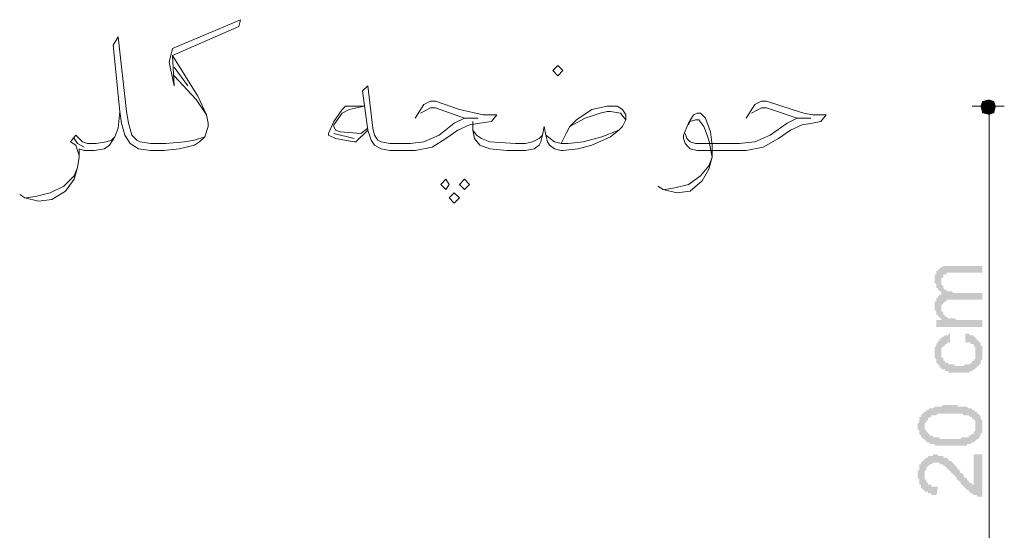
# Model space of a CAD drawing. Header units: metres. Extents: x -18 to 342, y 4 to 63.
# Tile 56 of 173: x 115.56 to 121.14, y 14.25 to 17.15. Entities that reach past the tile are written whole.
import ezdxf

# ---------------------------------------------------------------- set-up
doc = ezdxf.new("R2010")
doc.units = ezdxf.units.M
doc.header["$MEASUREMENT"] = 0
doc.layers.add('PDF4_dim', color=7, linetype='Continuous')
doc.layers.add('PDF4_textt', color=7, linetype='Continuous')

msp = doc.modelspace()

# ---------------------------------------------------------------- hatches: boundary and pattern name
at = {"layer": 'PDF4_textt', "transparency": 33554559}
for points in [[(121.0186, 15.4067), (120.7585, 15.4067), (120.7585, 15.4452), (120.7874, 15.4452), (120.7874, 15.4452), (120.7874, 15.4549), (120.7778, 15.4549), (120.7778, 15.4549), (120.7778, 15.4645), (120.7682, 15.4645), (120.7682, 15.4645), (120.7682, 15.4741), (120.7585, 15.4741), (120.7585, 15.4741), (120.7585, 15.4838), (120.7585, 15.4838), (120.7585, 15.4934), (120.7585, 15.4934), (120.7489, 15.503), (120.7489, 15.503), (120.7489, 15.5127), (120.7489, 15.5127), (120.7489, 15.5223), (120.7489, 15.5223), (120.7489, 15.5319), (120.7489, 15.5319), (120.7489, 15.5415), (120.7489, 15.5415), (120.7489, 15.5512), (120.7585, 15.5512), (120.7585, 15.5608), (120.7585, 15.5608), (120.7585, 15.5704), (120.7585, 15.5704), (120.7585, 15.5704), (120.7682, 15.5704), (120.7682, 15.5801), (120.7682, 15.5801), (120.7778, 15.5897), (120.7778, 15.5897), (120.7874, 15.5897), (120.7874, 15.5897), (120.7874, 15.5993), (120.7971, 15.5993), (120.7874, 15.5993), (120.7874, 15.5993), (120.7874, 15.609), (120.7778, 15.609), (120.7778, 15.609), (120.7682, 15.6186), (120.7682, 15.6186), (120.7682, 15.6282), (120.7682, 15.6282), (120.7585, 15.6282), (120.7585, 15.6379), (120.7585, 15.6379), (120.7585, 15.6475), (120.7585, 15.6475), (120.7489, 15.6571), (120.7489, 15.6571), (120.7489, 15.6668), (120.7489, 15.6668), (120.7489, 15.6764), (120.7489, 15.6764), (120.7489, 15.686), (120.7489, 15.686), (120.7489, 15.6956), (120.7489, 15.6956), (120.7489, 15.7053), (120.7585, 15.7053), (120.7585, 15.7149), (120.7585, 15.7149), (120.7585, 15.7245), (120.7585, 15.7245), (120.7682, 15.7245), (120.7682, 15.7342), (120.7682, 15.7342), (120.7682, 15.7342), (120.7778, 15.7342), (120.7778, 15.7438), (120.7778, 15.7438), (120.7874, 15.7438), (120.7874, 15.7438), (120.7971, 15.7534), (120.7971, 15.7534), (120.8067, 15.7534), (120.8067, 15.7534), (120.8163, 15.7534), (120.8163, 15.7534), (120.826, 15.7534), (120.826, 15.7534), (120.8356, 15.7534), (120.8356, 15.7534), (121.0186, 15.7534), (121.0186, 15.7149), (120.8548, 15.7149), (120.8452, 15.7149), (120.8356, 15.7149), (120.8356, 15.7149), (120.826, 15.7149), (120.826, 15.7149), (120.8163, 15.7149), (120.8163, 15.7053), (120.8163, 15.7053), (120.8067, 15.7053), (120.8067, 15.7053), (120.7971, 15.7053), (120.7971, 15.6956), (120.7971, 15.6956), (120.7971, 15.6956), (120.7971, 15.686), (120.7874, 15.686), (120.7874, 15.6764), (120.7874, 15.6764), (120.7874, 15.6668), (120.7874, 15.6668), (120.7874, 15.6571), (120.7874, 15.6571), (120.7874, 15.6475), (120.7874, 15.6475), (120.7874, 15.6475), (120.7971, 15.6379), (120.7971, 15.6379), (120.7971, 15.6282), (120.7971, 15.6282), (120.8067, 15.6186), (120.8067, 15.6186), (120.8067, 15.6186), (120.8163, 15.6186), (120.8163, 15.6186), (120.8163, 15.609), (120.826, 15.609), (120.826, 15.609), (120.8356, 15.609), (120.8356, 15.609), (120.8452, 15.609), (120.8452, 15.609), (120.8548, 15.5993), (120.8548, 15.5993), (120.8645, 15.5993), (121.0186, 15.5993), (121.0186, 15.5608), (120.8452, 15.5608), (120.8356, 15.5608), (120.8356, 15.5608), (120.826, 15.5608), (120.826, 15.5608), (120.8163, 15.5608), (120.8163, 15.5512), (120.8067, 15.5512), (120.8067, 15.5512), (120.8067, 15.5512), (120.8067, 15.5512), (120.7971, 15.5415), (120.7971, 15.5415), (120.7971, 15.5415), (120.7874, 15.5319), (120.7874, 15.5319), (120.7874, 15.5223), (120.7874, 15.5223), (120.7874, 15.5127), (120.7874, 15.5127), (120.7874, 15.5127), (120.7874, 15.503), (120.7874, 15.503), (120.7874, 15.4934), (120.7971, 15.4934), (120.7971, 15.4838), (120.7971, 15.4838), (120.7971, 15.4838), (120.7971, 15.4741), (120.8067, 15.4741), (120.8067, 15.4645), (120.8067, 15.4645), (120.8163, 15.4645), (120.8163, 15.4645), (120.826, 15.4549), (120.826, 15.4549), (120.826, 15.4549), (120.8356, 15.4549), (120.8356, 15.4549), (120.8452, 15.4549), (120.8452, 15.4549), (120.8548, 15.4549), (120.8548, 15.4549), (120.8645, 15.4549), (120.8645, 15.4549), (120.8741, 15.4452), (120.8837, 15.4452), (120.8837, 15.4452), (121.0186, 15.4452)], [(120.9223, 15.3297), (120.9223, 15.3682), (120.9319, 15.3682), (120.9319, 15.3682), (120.9415, 15.3682), (120.9415, 15.3682), (120.9512, 15.3586), (120.9512, 15.3586), (120.9608, 15.3586), (120.9608, 15.3586), (120.9704, 15.3586), (120.9704, 15.3489), (120.9801, 15.3489), (120.9801, 15.3489), (120.9801, 15.3393), (120.9897, 15.3393), (120.9897, 15.3393), (120.9897, 15.3297), (120.9993, 15.3297), (120.9993, 15.3297), (120.9993, 15.32), (120.9993, 15.32), (121.0089, 15.32), (121.0089, 15.3104), (121.0089, 15.3104), (121.0089, 15.3008), (121.0186, 15.3008), (121.0186, 15.2911), (121.0186, 15.2911), (121.0186, 15.2815), (121.0186, 15.2815), (121.0186, 15.2719), (121.0186, 15.2719), (121.0186, 15.2622), (121.0186, 15.2622), (121.0186, 15.2526), (121.0186, 15.2526), (121.0186, 15.243), (121.0186, 15.243), (121.0186, 15.2333), (121.0186, 15.2333), (121.0186, 15.2237), (121.0186, 15.2237), (121.0089, 15.2141), (121.0089, 15.2141), (121.0089, 15.2045), (121.0089, 15.2045), (121.0089, 15.1948), (120.9993, 15.1948), (120.9993, 15.1948), (120.9993, 15.1852), (120.9897, 15.1852), (120.9897, 15.1852), (120.9897, 15.1756), (120.9897, 15.1756), (120.9801, 15.1756), (120.9801, 15.1659), (120.9801, 15.1659), (120.9704, 15.1659), (120.9704, 15.1659), (120.9608, 15.1563), (120.9608, 15.1563), (120.9608, 15.1563), (120.9512, 15.1563), (120.9512, 15.1563), (120.9415, 15.1467), (120.9415, 15.1467), (120.9319, 15.1467), (120.9319, 15.1467), (120.9223, 15.1467), (120.9223, 15.1467), (120.9126, 15.1467), (120.9126, 15.1467), (120.903, 15.1467), (120.8934, 15.1467), (120.8934, 15.1467), (120.8837, 15.1467), (120.8837, 15.1467), (120.8741, 15.1467), (120.8741, 15.1467), (120.8645, 15.1467), (120.8548, 15.1467), (120.8548, 15.1467), (120.8452, 15.1467), (120.8452, 15.1467), (120.8356, 15.1467), (120.8356, 15.1467), (120.826, 15.1467), (120.826, 15.1563), (120.826, 15.1563), (120.8163, 15.1563), (120.8163, 15.1563), (120.8163, 15.1563), (120.8067, 15.1563), (120.8067, 15.1659), (120.7971, 15.1659), (120.7971, 15.1659), (120.7874, 15.1659), (120.7874, 15.1756), (120.7874, 15.1756), (120.7778, 15.1756), (120.7778, 15.1852), (120.7778, 15.1852), (120.7682, 15.1948), (120.7682, 15.1948), (120.7682, 15.1948), (120.7682, 15.1948), (120.7585, 15.2045), (120.7585, 15.2045), (120.7585, 15.2141), (120.7585, 15.2141), (120.7585, 15.2237), (120.7585, 15.2237), (120.7489, 15.2333), (120.7489, 15.2333), (120.7489, 15.243), (120.7489, 15.243), (120.7489, 15.2526), (120.7489, 15.2526), (120.7489, 15.2622), (120.7489, 15.2622), (120.7489, 15.2719), (120.7489, 15.2815), (120.7489, 15.2815), (120.7489, 15.2911), (120.7489, 15.2911), (120.7585, 15.3008), (120.7585, 15.3008), (120.7585, 15.3104), (120.7585, 15.3104), (120.7585, 15.3104), (120.7682, 15.32), (120.7682, 15.32), (120.7682, 15.3297), (120.7682, 15.3297), (120.7778, 15.3297), (120.7778, 15.3393), (120.7778, 15.3393), (120.7874, 15.3393), (120.7874, 15.3489), (120.7874, 15.3489), (120.7971, 15.3489), (120.7971, 15.3489), (120.8067, 15.3586), (120.8067, 15.3586), (120.8163, 15.3586), (120.8163, 15.3586), (120.826, 15.3586), (120.826, 15.3682), (120.8356, 15.3682), (120.8356, 15.32), (120.8356, 15.32), (120.826, 15.32), (120.826, 15.32), (120.8163, 15.3104), (120.8163, 15.3104), (120.8067, 15.3104), (120.8067, 15.3104), (120.8067, 15.3008), (120.7971, 15.3008), (120.7971, 15.3008), (120.7971, 15.3008), (120.7971, 15.2911), (120.7874, 15.2911), (120.7874, 15.2815), (120.7874, 15.2815), (120.7874, 15.2719), (120.7874, 15.2719), (120.7874, 15.2622), (120.7874, 15.2622), (120.7874, 15.2526), (120.7874, 15.2526), (120.7874, 15.243), (120.7874, 15.243), (120.7874, 15.2333), (120.7874, 15.2333), (120.7971, 15.2333), (120.7971, 15.2237), (120.7971, 15.2237), (120.7971, 15.2141), (120.8067, 15.2141), (120.8067, 15.2141), (120.8067, 15.2045), (120.8163, 15.2045), (120.8163, 15.2045), (120.8163, 15.2045), (120.826, 15.2045), (120.826, 15.1948), (120.8356, 15.1948), (120.8356, 15.1948), (120.8356, 15.1948), (120.8452, 15.1948), (120.8452, 15.1948), (120.8548, 15.1948), (120.8645, 15.1852), (120.8645, 15.1852), (120.8741, 15.1852), (120.8741, 15.1852), (120.8837, 15.1852), (120.8837, 15.1852), (120.8934, 15.1852), (120.8934, 15.1852), (120.903, 15.1852), (120.9126, 15.1852), (120.9126, 15.1852), (120.9223, 15.1948), (120.9223, 15.1948), (120.9319, 15.1948), (120.9319, 15.1948), (120.9415, 15.1948), (120.9415, 15.1948), (120.9512, 15.1948), (120.9512, 15.2045), (120.9512, 15.2045), (120.9608, 15.2045), (120.9608, 15.2045), (120.9608, 15.2045), (120.9608, 15.2141), (120.9704, 15.2141), (120.9704, 15.2141), (120.9704, 15.2237), (120.9801, 15.2237), (120.9801, 15.2333), (120.9801, 15.2333), (120.9801, 15.243), (120.9801, 15.243), (120.9801, 15.2526), (120.9801, 15.2526), (120.9801, 15.2622), (120.9801, 15.2622), (120.9801, 15.2622), (120.9801, 15.2719), (120.9801, 15.2719), (120.9801, 15.2815), (120.9801, 15.2815), (120.9801, 15.2911), (120.9801, 15.2911), (120.9704, 15.3008), (120.9704, 15.3008), (120.9704, 15.3008), (120.9704, 15.3104), (120.9608, 15.3104), (120.9608, 15.3104), (120.9512, 15.3104), (120.9512, 15.32), (120.9512, 15.32), (120.9415, 15.32), (120.9415, 15.32), (120.9319, 15.32), (120.9223, 15.32), (120.9223, 15.3297), (120.9223, 15.3297)], [(120.9704, 14.6844), (121.0186, 14.6844), (121.0186, 14.4436), (121.0089, 14.4436), (121.0089, 14.4436), (120.9993, 14.4436), (120.9993, 14.4436), (120.9897, 14.4436), (120.9897, 14.4532), (120.9801, 14.4532), (120.9801, 14.4532), (120.9801, 14.4532), (120.9704, 14.4532), (120.9704, 14.4532), (120.9608, 14.4629), (120.9608, 14.4629), (120.9512, 14.4629), (120.9512, 14.4725), (120.9415, 14.4725), (120.9415, 14.4725), (120.9415, 14.4821), (120.9319, 14.4821), (120.9319, 14.4821), (120.9319, 14.4821), (120.9319, 14.4821), (120.9223, 14.4917), (120.9223, 14.4917), (120.9223, 14.4917), (120.9126, 14.5014), (120.9126, 14.5014), (120.903, 14.511), (120.903, 14.511), (120.903, 14.511), (120.8934, 14.5206), (120.8934, 14.5206), (120.8934, 14.5303), (120.8837, 14.5303), (120.8837, 14.5399), (120.8741, 14.5399), (120.8741, 14.5495), (120.8741, 14.5495), (120.8645, 14.5592), (120.8645, 14.5592), (120.8548, 14.5688), (120.8548, 14.5688), (120.8548, 14.5688), (120.8452, 14.5784), (120.8452, 14.5784), (120.8356, 14.5881), (120.8356, 14.5881), (120.8356, 14.5881), (120.826, 14.5977), (120.826, 14.5977), (120.826, 14.5977), (120.8163, 14.6073), (120.8163, 14.6073), (120.8163, 14.6073), (120.8163, 14.6073), (120.8067, 14.617), (120.8067, 14.617), (120.8067, 14.617), (120.7971, 14.617), (120.7971, 14.6266), (120.7874, 14.6266), (120.7874, 14.6266), (120.7778, 14.6266), (120.7778, 14.6362), (120.7682, 14.6362), (120.7682, 14.6362), (120.7585, 14.6362), (120.7585, 14.6362), (120.7585, 14.6362), (120.7489, 14.6362), (120.7393, 14.6362), (120.7393, 14.6362), (120.7393, 14.6362), (120.7296, 14.6266), (120.7296, 14.6266), (120.72, 14.6266), (120.72, 14.6266), (120.7104, 14.617), (120.7104, 14.617), (120.7104, 14.617), (120.7104, 14.617), (120.7007, 14.6073), (120.7007, 14.6073), (120.7007, 14.5977), (120.7007, 14.5977), (120.6911, 14.5881), (120.6911, 14.5881), (120.6911, 14.5784), (120.6911, 14.5784), (120.6911, 14.5688), (120.6911, 14.5688), (120.6911, 14.5592), (120.6911, 14.5592), (120.6911, 14.5495), (120.6911, 14.5495), (120.6911, 14.5399), (120.7007, 14.5399), (120.7007, 14.5303), (120.7007, 14.5303), (120.7007, 14.5303), (120.7104, 14.5206), (120.7104, 14.5206), (120.7104, 14.5206), (120.7104, 14.511), (120.72, 14.511), (120.72, 14.511), (120.7296, 14.511), (120.7296, 14.5014), (120.7296, 14.5014), (120.7393, 14.5014), (120.7393, 14.5014), (120.7489, 14.5014), (120.7585, 14.5014), (120.7585, 14.5014), (120.7682, 14.5014), (120.7585, 14.4532), (120.7489, 14.4532), (120.7489, 14.4532), (120.7393, 14.4532), (120.7393, 14.4532), (120.7296, 14.4532), (120.7296, 14.4629), (120.72, 14.4629), (120.72, 14.4629), (120.7104, 14.4629), (120.7104, 14.4629), (120.7104, 14.4725), (120.7007, 14.4725), (120.7007, 14.4725), (120.6911, 14.4725), (120.6911, 14.4821), (120.6911, 14.4821), (120.6815, 14.4821), (120.6815, 14.4917), (120.6815, 14.4917), (120.6719, 14.4917), (120.6719, 14.5014), (120.6719, 14.5014), (120.6719, 14.511), (120.6719, 14.511), (120.6622, 14.511), (120.6622, 14.5206), (120.6622, 14.5206), (120.6622, 14.5303), (120.6622, 14.5303), (120.6622, 14.5399), (120.6622, 14.5399), (120.6526, 14.5495), (120.6526, 14.5495), (120.6526, 14.5592), (120.6526, 14.5688), (120.6526, 14.5688), (120.6526, 14.5784), (120.6526, 14.5784), (120.6526, 14.5881), (120.6526, 14.5881), (120.6622, 14.5977), (120.6622, 14.5977), (120.6622, 14.6073), (120.6622, 14.6073), (120.6622, 14.617), (120.6622, 14.617), (120.6622, 14.6266), (120.6719, 14.6266), (120.6719, 14.6362), (120.6719, 14.6362), (120.6719, 14.6362), (120.6815, 14.6458), (120.6815, 14.6458), (120.6815, 14.6458), (120.6815, 14.6458), (120.6911, 14.6555), (120.6911, 14.6555), (120.6911, 14.6555), (120.7007, 14.6651), (120.7007, 14.6651), (120.7104, 14.6651), (120.7104, 14.6747), (120.72, 14.6747), (120.72, 14.6747), (120.72, 14.6747), (120.7296, 14.6747), (120.7296, 14.6747), (120.7393, 14.6747), (120.7393, 14.6844), (120.7489, 14.6844), (120.7585, 14.6844), (120.7585, 14.6844), (120.7585, 14.6844), (120.7682, 14.6844), (120.7682, 14.6747), (120.7778, 14.6747), (120.7778, 14.6747), (120.7874, 14.6747), (120.7874, 14.6747), (120.7971, 14.6747), (120.7971, 14.6747), (120.7971, 14.6651), (120.8067, 14.6651), (120.8067, 14.6651), (120.8163, 14.6651), (120.8163, 14.6651), (120.826, 14.6555), (120.826, 14.6555), (120.826, 14.6555), (120.8356, 14.6458), (120.8356, 14.6458), (120.8452, 14.6458), (120.8452, 14.6362), (120.8452, 14.6362), (120.8452, 14.6362), (120.8548, 14.6362), (120.8548, 14.6266), (120.8548, 14.6266), (120.8645, 14.6266), (120.8645, 14.617), (120.8645, 14.617), (120.8741, 14.617), (120.8741, 14.6073), (120.8741, 14.6073), (120.8837, 14.5977), (120.8837, 14.5977), (120.8934, 14.5881), (120.8934, 14.5881), (120.8934, 14.5784), (120.903, 14.5784), (120.903, 14.5784), (120.9126, 14.5688), (120.9126, 14.5592), (120.9126, 14.5592), (120.9223, 14.5495), (120.9223, 14.5495), (120.9319, 14.5495), (120.9319, 14.5399), (120.9319, 14.5399), (120.9415, 14.5303), (120.9415, 14.5303), (120.9415, 14.5303), (120.9415, 14.5303), (120.9512, 14.5206), (120.9512, 14.5206), (120.9512, 14.5206), (120.9608, 14.5206), (120.9608, 14.511), (120.9608, 14.511), (120.9704, 14.511), (120.9704, 14.5014), (120.9704, 14.5014)]]:
    msp.add_hatch(color=256, dxfattribs=at).paths.add_polyline_path(points)
h = msp.add_hatch(color=256, dxfattribs=at)
h.paths.add_polyline_path([(120.8356, 14.7325), (120.8356, 14.7325), (120.826, 14.7325), (120.8163, 14.7325), (120.8163, 14.7325), (120.8067, 14.7325), (120.8067, 14.7325), (120.7971, 14.7325), (120.7971, 14.7325), (120.7874, 14.7325), (120.7874, 14.7325), (120.7778, 14.7325), (120.7778, 14.7325), (120.7682, 14.7325), (120.7682, 14.7325), (120.7585, 14.7325), (120.7585, 14.7325), (120.7489, 14.7325), (120.7489, 14.7422), (120.7393, 14.7422), (120.7393, 14.7422), (120.7393, 14.7422), (120.7296, 14.7422), (120.7296, 14.7422), (120.72, 14.7422), (120.72, 14.7518), (120.7104, 14.7518), (120.7104, 14.7518), (120.7007, 14.7518), (120.7007, 14.7614), (120.6911, 14.7614), (120.6911, 14.7614), (120.6911, 14.7711), (120.6815, 14.7711), (120.6815, 14.7711), (120.6815, 14.7807), (120.6815, 14.7807), (120.6719, 14.7807), (120.6719, 14.7903), (120.6719, 14.7903), (120.6622, 14.7999), (120.6622, 14.7999), (120.6622, 14.7999), (120.6622, 14.8096), (120.6622, 14.8096), (120.6622, 14.8192), (120.6622, 14.8192), (120.6526, 14.8288), (120.6526, 14.8288), (120.6526, 14.8385), (120.6526, 14.8481), (120.6526, 14.8481), (120.6526, 14.8481), (120.6526, 14.8577), (120.6526, 14.8577), (120.6622, 14.8674), (120.6622, 14.8674), (120.6622, 14.877), (120.6622, 14.877), (120.6622, 14.8866), (120.6622, 14.8866), (120.6622, 14.8963), (120.6719, 14.8963), (120.6719, 14.8963), (120.6719, 14.9059), (120.6719, 14.9059), (120.6815, 14.9155), (120.6815, 14.9155), (120.6815, 14.9155), (120.6911, 14.9251), (120.6911, 14.9251), (120.7007, 14.9251), (120.7007, 14.9348), (120.7007, 14.9348), (120.7104, 14.9348), (120.7104, 14.9348), (120.72, 14.9444), (120.72, 14.9444), (120.7296, 14.9444), (120.7296, 14.9444), (120.7393, 14.9444), (120.7393, 14.9444), (120.7489, 14.954), (120.7489, 14.954), (120.7585, 14.954), (120.7585, 14.954), (120.7585, 14.954), (120.7682, 14.954), (120.7682, 14.954), (120.7778, 14.954), (120.7778, 14.954), (120.7874, 14.954), (120.7874, 14.954), (120.7971, 14.9637), (120.7971, 14.9637), (120.8067, 14.9637), (120.8067, 14.9637), (120.8163, 14.9637), (120.8163, 14.9637), (120.826, 14.9637), (120.8356, 14.9637), (120.8356, 14.9637), (120.8356, 14.9637), (120.8452, 14.9637), (120.8548, 14.9637), (120.8548, 14.9637), (120.8645, 14.9637), (120.8645, 14.9637), (120.8741, 14.9637), (120.8741, 14.9637), (120.8837, 14.954), (120.8934, 14.954), (120.8934, 14.954), (120.903, 14.954), (120.903, 14.954), (120.9126, 14.954), (120.9126, 14.954), (120.9126, 14.954), (120.9223, 14.954), (120.9223, 14.954), (120.9319, 14.954), (120.9319, 14.954), (120.9415, 14.9444), (120.9415, 14.9444), (120.9415, 14.9444), (120.9512, 14.9444), (120.9512, 14.9444), (120.9608, 14.9444), (120.9608, 14.9348), (120.9704, 14.9348), (120.9704, 14.9348), (120.9801, 14.9251), (120.9801, 14.9251), (120.9801, 14.9251), (120.9897, 14.9251), (120.9897, 14.9155), (120.9993, 14.9155), (120.9993, 14.9155), (120.9993, 14.9059), (120.9993, 14.9059), (121.0089, 14.9059), (121.0089, 14.8963), (121.0089, 14.8963), (121.0089, 14.8866), (121.0089, 14.8866), (121.0186, 14.877), (121.0186, 14.877), (121.0186, 14.8674), (121.0186, 14.8674), (121.0186, 14.8577), (121.0186, 14.8577), (121.0186, 14.8481), (121.0186, 14.8481), (121.0186, 14.8481), (121.0186, 14.8385), (121.0186, 14.8385), (121.0186, 14.8288), (121.0186, 14.8192), (121.0186, 14.8192), (121.0186, 14.8096), (121.0186, 14.8096), (121.0186, 14.8096), (121.0089, 14.7999), (121.0089, 14.7999), (121.0089, 14.7903), (121.0089, 14.7903), (120.9993, 14.7807), (120.9993, 14.7807), (120.9993, 14.7807), (120.9993, 14.7711), (120.9897, 14.7711), (120.9897, 14.7711), (120.9801, 14.7614), (120.9801, 14.7614), (120.9801, 14.7614), (120.9801, 14.7614), (120.9704, 14.7518), (120.9704, 14.7518), (120.9704, 14.7518), (120.9608, 14.7518), (120.9608, 14.7518), (120.9608, 14.7518), (120.9512, 14.7422), (120.9512, 14.7422), (120.9415, 14.7422), (120.9415, 14.7422), (120.9319, 14.7422), (120.9319, 14.7422), (120.9319, 14.7325), (120.9223, 14.7325), (120.9223, 14.7325), (120.9126, 14.7325), (120.903, 14.7325), (120.903, 14.7325), (120.8934, 14.7325), (120.8934, 14.7325), (120.8837, 14.7325), (120.8837, 14.7325), (120.8741, 14.7325), (120.8645, 14.7325), (120.8645, 14.7325), (120.8548, 14.7325), (120.8548, 14.7325), (120.8452, 14.7325), (120.8356, 14.7325)], flags=0)
h.paths.add_polyline_path([(120.8356, 14.7711), (120.8452, 14.7711), (120.8548, 14.7711), (120.8548, 14.7711), (120.8645, 14.7711), (120.8741, 14.7711), (120.8741, 14.7711), (120.8837, 14.7711), (120.8934, 14.7711), (120.8934, 14.7711), (120.903, 14.7807), (120.903, 14.7807), (120.9126, 14.7807), (120.9126, 14.7807), (120.9223, 14.7807), (120.9223, 14.7807), (120.9319, 14.7807), (120.9319, 14.7807), (120.9319, 14.7807), (120.9415, 14.7807), (120.9415, 14.7903), (120.9415, 14.7903), (120.9512, 14.7903), (120.9512, 14.7903), (120.9512, 14.7903), (120.9512, 14.7903), (120.9608, 14.7999), (120.9608, 14.7999), (120.9704, 14.7999), (120.9704, 14.8096), (120.9704, 14.8096), (120.9801, 14.8192), (120.9801, 14.8192), (120.9801, 14.8192), (120.9801, 14.8288), (120.9801, 14.8288), (120.9801, 14.8385), (120.9801, 14.8385), (120.9801, 14.8481), (120.9801, 14.8481), (120.9801, 14.8577), (120.9801, 14.8577), (120.9801, 14.8577), (120.9801, 14.8674), (120.9801, 14.8674), (120.9801, 14.877), (120.9704, 14.877), (120.9704, 14.8866), (120.9704, 14.8866), (120.9608, 14.8866), (120.9608, 14.8963), (120.9512, 14.8963), (120.9512, 14.8963), (120.9512, 14.8963), (120.9512, 14.8963), (120.9415, 14.9059), (120.9415, 14.9059), (120.9415, 14.9059), (120.9319, 14.9059), (120.9319, 14.9059), (120.9223, 14.9059), (120.9223, 14.9059), (120.9126, 14.9059), (120.9126, 14.9059), (120.903, 14.9155), (120.903, 14.9155), (120.8934, 14.9155), (120.8934, 14.9155), (120.8837, 14.9155), (120.8837, 14.9155), (120.8741, 14.9155), (120.8645, 14.9155), (120.8645, 14.9155), (120.8548, 14.9155), (120.8452, 14.9155), (120.8452, 14.9155), (120.8356, 14.9155), (120.8356, 14.9155), (120.826, 14.9155), (120.8163, 14.9155), (120.8067, 14.9155), (120.8067, 14.9155), (120.7971, 14.9155), (120.7971, 14.9155), (120.7874, 14.9155), (120.7778, 14.9155), (120.7778, 14.9155), (120.7682, 14.9155), (120.7682, 14.9155), (120.7585, 14.9059), (120.7585, 14.9059), (120.7489, 14.9059), (120.7489, 14.9059), (120.7489, 14.9059), (120.7393, 14.9059), (120.7393, 14.9059), (120.7296, 14.9059), (120.7296, 14.8963), (120.7296, 14.8963), (120.72, 14.8963), (120.72, 14.8963), (120.72, 14.8963), (120.72, 14.8963), (120.7104, 14.8866), (120.7104, 14.8866), (120.7104, 14.877), (120.7007, 14.877), (120.7007, 14.877), (120.7007, 14.8674), (120.7007, 14.8674), (120.6911, 14.8577), (120.6911, 14.8577), (120.6911, 14.8481), (120.6911, 14.8481), (120.6911, 14.8481), (120.6911, 14.8385), (120.6911, 14.8385), (120.6911, 14.8288), (120.6911, 14.8288), (120.7007, 14.8192), (120.7007, 14.8192), (120.7007, 14.8096), (120.7007, 14.8096), (120.7104, 14.8096), (120.7104, 14.7999), (120.7104, 14.7999), (120.72, 14.7999), (120.72, 14.7903), (120.72, 14.7903), (120.7296, 14.7903), (120.7296, 14.7903), (120.7296, 14.7903), (120.7393, 14.7903), (120.7393, 14.7807), (120.7489, 14.7807), (120.7489, 14.7807), (120.7489, 14.7807), (120.7585, 14.7807), (120.7585, 14.7807), (120.7682, 14.7807), (120.7682, 14.7807), (120.7778, 14.7807), (120.7778, 14.7711), (120.7874, 14.7711), (120.7971, 14.7711), (120.7971, 14.7711), (120.8067, 14.7711), (120.8067, 14.7711), (120.8163, 14.7711), (120.826, 14.7711), (120.826, 14.7711), (120.8356, 14.7711), (120.8356, 14.7711)], flags=0)

# ---------------------------------------------------------------- linework, layer by layer
at = {"layer": 'PDF4_dim', "lineweight": 20}
msp.add_lwpolyline([(121.0571, 16.6106), (121.0571, 16.5625)], dxfattribs=at)
at = {"layer": 'PDF4_dim', "transparency": 33554559}
for points in [[(121.0186, 16.6877), (121.0571, 16.6588), (121.0089, 16.6588)], [(121.0571, 16.6588), (121.0089, 16.6588), (121.0186, 16.6202)], [(121.0571, 16.6973), (121.0186, 16.6877), (121.0571, 16.6588)], [(121.0186, 16.6202), (121.0571, 16.6106), (121.0571, 16.6588)], [(121.086, 16.6877), (121.0571, 16.6588), (121.0571, 16.6973)], [(121.0956, 16.6588), (121.086, 16.6877), (121.0571, 16.6588)], [(121.0571, 16.6106), (121.0571, 16.6588), (121.086, 16.6202)], [(121.0571, 16.6588), (121.086, 16.6202), (121.0956, 16.6588)]]:
    msp.add_solid(points, dxfattribs=at)
at = {"layer": 'PDF4_textt', "lineweight": 20}
for points in [[(116.6075, 16.4854), (116.5497, 16.4661), (116.4919, 16.4565), (116.386, 16.4469), (116.3378, 16.4469), (116.2993, 16.4469), (116.2415, 16.4565), (116.2222, 16.4661), (116.1933, 16.495), (116.1741, 16.5625), (116.1645, 16.6299), (116.1163, 17.0536), (116.0874, 17.0055), (116.1259, 16.6299), (116.1356, 16.5625), (116.1548, 16.495), (116.1837, 16.4469), (116.2319, 16.418), (116.2993, 16.4084), (116.3378, 16.4084), (116.3763, 16.4084), (116.463, 16.418), (116.5497, 16.4372), (116.5786, 16.4565), (116.6075, 16.4854), (116.6268, 16.5432), (116.6268, 16.5625), (116.6171, 16.6106), (116.569, 16.7166), (116.4245, 16.9477), (116.8001, 17.1114), (116.8097, 17.15), (116.4245, 16.9862), (116.4052, 16.9092), (116.4341, 16.7743), (116.4245, 16.9477)], [(116.4341, 16.8803), (116.5112, 16.7743)], [(116.4341, 16.8321), (116.5593, 16.6973), (116.6171, 16.6106)], [(117.8018, 16.5913), (117.8499, 16.6684), (117.8884, 16.6877), (117.9173, 16.6877), (118.0522, 16.6395), (118.187, 16.6106), (118.2641, 16.6106), (118.2352, 16.5721), (118.1677, 16.5625), (118.11, 16.5528), (118.0425, 16.5239), (117.9751, 16.4758), (117.8981, 16.4276), (117.8018, 16.4084), (117.6669, 16.4084), (117.6573, 16.4084), (117.6091, 16.418), (117.5706, 16.4372), (117.5513, 16.4661), (117.5321, 16.5239), (117.5032, 16.7454), (117.5321, 16.7743), (117.561, 16.5336), (117.5706, 16.495), (117.5899, 16.4661), (117.6091, 16.4565), (117.6573, 16.4469), (117.6669, 16.4469), (117.7729, 16.4469), (117.8499, 16.4565), (117.9366, 16.495), (118.0233, 16.5625), (118.0811, 16.5913), (118.1581, 16.5913), (118.0811, 16.5913), (117.9173, 16.6491), (117.8884, 16.6491), (117.8307, 16.6202)], [(117.5321, 16.5239), (117.4647, 16.4565), (117.455, 16.4565), (117.3491, 16.4758), (117.3106, 16.495), (117.3106, 16.5047), (117.3395, 16.5721), (117.3876, 16.6395), (117.4069, 16.6588), (117.4358, 16.6588), (117.5128, 16.6588), (117.4261, 16.6395), (117.3876, 16.6202), (117.3395, 16.5528), (117.3395, 16.5432), (117.3491, 16.5239), (117.378, 16.5143), (117.4936, 16.5047), (117.5321, 16.5336)], [(118.63, 16.4469), (118.6589, 16.5047), (118.6782, 16.5432), (118.7167, 16.5817), (118.8034, 16.6395), (118.8901, 16.6588), (118.9479, 16.6588), (118.9768, 16.6395), (118.996, 16.6106), (118.996, 16.5817), (118.9768, 16.5432), (118.9575, 16.5239), (118.9093, 16.4854), (118.8034, 16.4372), (118.7264, 16.418), (118.6397, 16.4084), (118.63, 16.4084), (118.5915, 16.418), (118.5626, 16.4372), (118.553, 16.4565), (118.5434, 16.495), (118.5337, 16.5432), (118.5241, 16.495), (118.5145, 16.4565), (118.5048, 16.4372), (118.4759, 16.418), (118.4278, 16.4084), (118.3218, 16.4084), (118.2255, 16.418), (118.1677, 16.4372), (118.1388, 16.4758), (118.1292, 16.5239), (118.1292, 16.5721)], [(119.6798, 16.5913), (119.728, 16.6684), (119.7665, 16.6877), (119.7954, 16.6877), (119.9399, 16.6395), (120.0073, 16.6202), (120.0555, 16.6106), (120.1325, 16.6106), (120.1036, 16.5721), (120.0555, 16.5625), (119.9977, 16.5528), (119.9303, 16.5239), (119.8628, 16.4758), (119.7762, 16.4276), (119.6798, 16.4084), (119.5643, 16.4084), (119.4005, 16.4084), (119.362, 16.418), (119.3524, 16.4276), (119.3331, 16.4469), (119.3235, 16.4758), (119.3235, 16.495), (119.3524, 16.5625), (119.3813, 16.6106), (119.4005, 16.6202), (119.4198, 16.6202), (119.4487, 16.5913), (119.4776, 16.5143), (119.4872, 16.4372), (119.4872, 16.3698), (119.468, 16.3024), (119.4294, 16.235), (119.362, 16.1772), (119.285, 16.1676), (119.2079, 16.1868), (119.179, 16.2061)], [(119.3331, 16.5047), (119.3427, 16.4758), (119.362, 16.4565), (119.3909, 16.4469), (119.5643, 16.4469), (119.6413, 16.4469), (119.728, 16.4565), (119.8147, 16.495), (119.911, 16.5625), (119.9688, 16.5913), (120.0458, 16.5913), (119.9688, 16.5913), (119.7954, 16.6491), (119.7665, 16.6491), (119.7087, 16.6202)], [(121.1438, 16.6588), (120.9608, 16.6588)], [(116.1259, 16.6299), (116.1163, 16.5336), (116.097, 16.4854), (116.0681, 16.4372), (116.0392, 16.418), (115.9815, 16.4084), (115.9526, 16.4084), (115.9237, 16.4084), (115.8948, 16.418), (115.8948, 16.3698), (115.8851, 16.312), (115.8659, 16.2446), (115.8177, 16.1772), (115.7407, 16.129), (115.6636, 16.1194), (115.5866, 16.1387), (115.5577, 16.1579)], [(118.6782, 16.5432), (118.7649, 16.5913), (118.8516, 16.6202), (118.8901, 16.6299), (118.9093, 16.6299), (118.9671, 16.6202), (118.996, 16.5817)], [(119.3524, 16.5528), (119.362, 16.5721), (119.3909, 16.5817), (119.4102, 16.5817), (119.4391, 16.5432), (119.4583, 16.495), (119.468, 16.4661), (119.4872, 16.3698), (119.468, 16.3217), (119.4198, 16.2639), (119.3524, 16.2157), (119.2753, 16.1965), (119.2175, 16.1868)], [(121.0571, 13.6442), (121.0571, 16.5625)], [(116.097, 16.4854), (116.0778, 16.4661), (116.0489, 16.4565), (115.9911, 16.4469), (115.9526, 16.4469), (115.9429, 16.4469), (115.914, 16.4565), (115.8755, 16.495), (115.8466, 16.4565), (115.8755, 16.4372), (115.8851, 16.4084), (115.8948, 16.3795)], [(117.455, 16.4758), (117.3395, 16.5047)], [(118.1292, 16.5239), (118.1485, 16.495), (118.1774, 16.4758), (118.2255, 16.4565), (118.37, 16.4469), (118.4278, 16.4469), (118.4663, 16.4565), (118.5048, 16.4758), (118.5241, 16.495)], [(118.5434, 16.495), (118.5915, 16.4565), (118.63, 16.4469), (118.6686, 16.4469), (118.7552, 16.4565), (118.8612, 16.4854), (118.9575, 16.5239)], [(115.9237, 16.4276), (115.8851, 16.4469), (115.8659, 16.4758)], [(115.5962, 16.1387), (115.654, 16.1483), (115.731, 16.1676), (115.8081, 16.2061), (115.8659, 16.2639), (115.8851, 16.312)]]:
    msp.add_lwpolyline(points, dxfattribs=at)
for points in [[(118.6108, 16.8321), (118.6397, 16.861), (118.6108, 16.8899), (118.5819, 16.861)], [(117.9751, 16.2446), (117.9944, 16.2157), (117.9751, 16.1868), (117.9462, 16.2157)], [(118.0811, 16.2446), (118.11, 16.2157), (118.0811, 16.1868), (118.0522, 16.2157)], [(118.0233, 16.1676), (118.0522, 16.1387), (118.0233, 16.1098), (117.9944, 16.1387)]]:
    msp.add_lwpolyline(points, close=True, dxfattribs=at)

doc.saveas('drawing.dxf')
